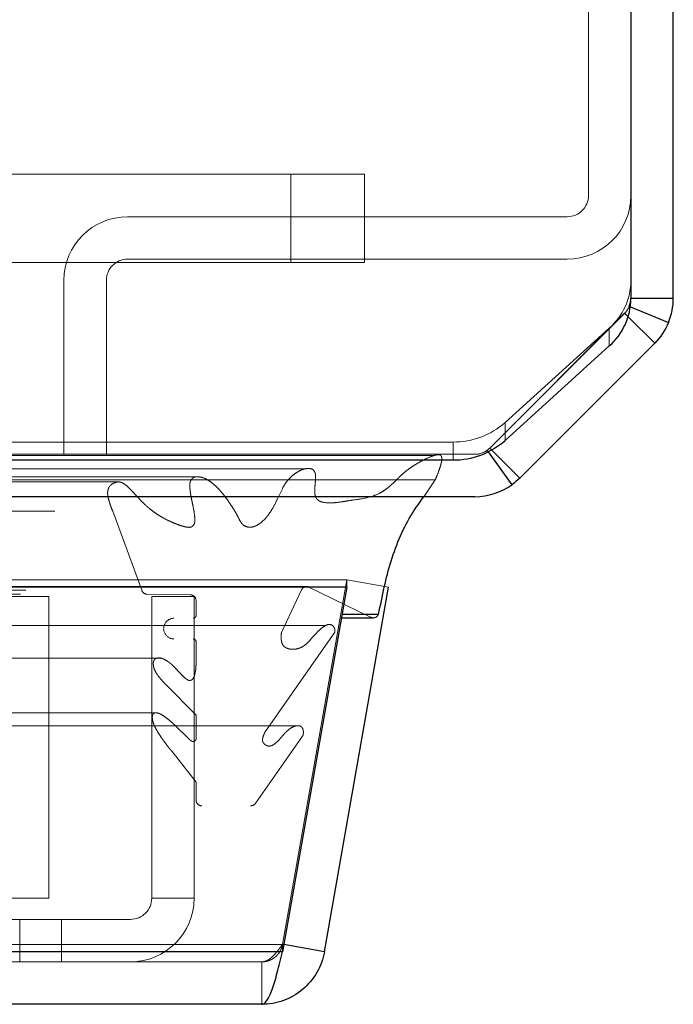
# Model space of a CAD drawing. Header units: inches. Extents: x 0.2 to 10.7, y 0.2 to 7.9.
# Tile 65 of 95: x 4.7807 to 4.8732, y 6.2905 to 6.4297. Entities that reach past the tile are written whole.
import ezdxf

# ---------------------------------------------------------------- set-up
doc = ezdxf.new("R2010")
doc.units = ezdxf.units.IN
doc.header["$MEASUREMENT"] = 0
doc.linetypes.add('HIDDEN', pattern=[0.07500000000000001, 0.05, -0.025])

msp = doc.modelspace()

# ---------------------------------------------------------------- linework, layer by layer
at = {"color": 7, "linetype": 'Continuous', "lineweight": 25}
for p, q in [((4.873162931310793, 6.390347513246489), (4.873162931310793, 7.18960487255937)), ((4.867162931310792, 7.187069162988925), (4.867162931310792, 6.390259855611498)), ((4.867162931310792, 6.390347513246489), (4.873162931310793, 6.390347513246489)), ((4.86708880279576, 6.389135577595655), (4.872477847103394, 6.386903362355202)), ((4.866781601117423, 6.387728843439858), (4.870526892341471, 6.38398355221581)), ((4.870526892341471, 6.38398355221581), (4.851450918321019, 6.364907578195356)), ((4.849380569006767, 6.370233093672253), (4.864111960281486, 6.383584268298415)), ((4.847484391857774, 6.368874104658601), (4.851450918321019, 6.364907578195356)), ((4.769662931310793, 6.36746797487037), (4.842014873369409, 6.36746797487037)), ((4.846998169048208, 6.368618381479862), (4.850347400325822, 6.363968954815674)), ((4.845086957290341, 6.362271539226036), (4.772079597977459, 6.362271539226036)), ((4.826988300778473, 6.349468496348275), (3.252630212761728, 6.349468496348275)), ((4.826988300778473, 6.349468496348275), (4.817903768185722, 6.297947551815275)), ((4.82382189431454, 6.297947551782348), (4.832906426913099, 6.349468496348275)), ((4.826988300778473, 6.349468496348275), (4.826988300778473, 6.349541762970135)), ((4.826228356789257, 6.345158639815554), (4.830729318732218, 6.345158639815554)), ((4.826318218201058, 6.345668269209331), (4.83149721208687, 6.345668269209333)), ((4.817903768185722, 6.297947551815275), (3.261714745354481, 6.297947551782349)), ((4.82382189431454, 6.297947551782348), (4.818082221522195, 6.298959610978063)), ((4.814958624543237, 6.290510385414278), (3.264659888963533, 6.290510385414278))]:
    msp.add_line(p, q, dxfattribs=at)
at = {"color": 7, "linetype": 'HIDDEN', "lineweight": 18}
for p, q in [((4.861162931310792, 6.459479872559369), (4.861162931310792, 6.404854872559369)), ((4.819096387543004, 6.407898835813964), (4.770833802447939, 6.407898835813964)), ((4.819096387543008, 6.395398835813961), (4.819096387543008, 6.407898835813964)), ((4.819096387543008, 6.395398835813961), (4.819096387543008, 6.407898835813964)), ((4.819096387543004, 6.395398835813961), (4.819096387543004, 6.407898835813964)), ((4.819096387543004, 6.407898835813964), (4.829513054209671, 6.407898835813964)), ((4.819096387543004, 6.395398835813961), (4.819096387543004, 6.407898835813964)), ((4.829513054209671, 6.395398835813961), (4.829513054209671, 6.407898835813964)), ((4.858162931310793, 6.401854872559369), (4.795996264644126, 6.401854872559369)), ((4.770833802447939, 6.395398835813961), (4.819096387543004, 6.395398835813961)), ((4.858162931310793, 6.395854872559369), (4.795996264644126, 6.395854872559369)), ((4.829513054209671, 6.395398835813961), (4.819096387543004, 6.395398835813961)), ((4.786996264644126, 6.392854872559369), (4.786996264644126, 6.368271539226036)), ((4.792996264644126, 6.392854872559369), (4.792996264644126, 6.368271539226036)), ((4.8472082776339, 6.369150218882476), (4.866284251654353, 6.388226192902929)), ((4.86628521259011, 6.388225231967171), (4.847209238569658, 6.369149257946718)), ((4.866284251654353, 6.388226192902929), (4.866781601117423, 6.387728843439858)), ((4.866934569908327, 6.389199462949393), (4.86708880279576, 6.389135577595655)), ((4.864111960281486, 6.38611997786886), (4.849380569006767, 6.372768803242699)), ((4.864111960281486, 6.38611997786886), (4.864111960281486, 6.383584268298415)), ((4.849380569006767, 6.370233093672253), (4.849380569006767, 6.372768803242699)), ((4.769662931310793, 6.370003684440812), (4.842014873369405, 6.370003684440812)), ((4.842014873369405, 6.370003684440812), (4.842014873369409, 6.36746797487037)), ((4.846840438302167, 6.36883734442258), (4.846998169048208, 6.368618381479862)), ((4.8472082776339, 6.369150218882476), (4.847484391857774, 6.368874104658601)), ((4.772079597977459, 6.368271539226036), (4.845086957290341, 6.368271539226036)), ((4.845090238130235, 6.368271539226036), (4.84508695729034, 6.368271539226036)), ((4.806131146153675, 6.365081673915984), (3.273486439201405, 6.365081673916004)), ((4.772079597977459, 6.364653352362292), (4.839500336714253, 6.364653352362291)), ((4.806133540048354, 6.365081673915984), (4.806131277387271, 6.365081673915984)), ((4.837867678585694, 6.362271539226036), (4.839500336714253, 6.364653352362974)), ((4.79460851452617, 6.364357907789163), (3.285006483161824, 6.364357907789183)), ((3.285716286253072, 6.360231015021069), (4.793902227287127, 6.36023101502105)), ((4.793902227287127, 6.36023101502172), (4.797992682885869, 6.34903912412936)), ((4.826988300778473, 6.350510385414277), (3.252630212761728, 6.350510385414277)), ((3.25807288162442, 6.349543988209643), (4.821545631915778, 6.349543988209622)), ((4.821335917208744, 6.34957080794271), (3.258282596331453, 6.34957080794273)), ((4.826988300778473, 6.350510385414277), (4.817903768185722, 6.298989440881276)), ((4.817913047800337, 6.298989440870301), (4.826997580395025, 6.350510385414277)), ((4.821545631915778, 6.349543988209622), (4.830364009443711, 6.345242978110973)), ((4.826988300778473, 6.349541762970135), (4.826988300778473, 6.350510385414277)), ((4.832906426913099, 6.349468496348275), (4.826997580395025, 6.350510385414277)), ((3.259036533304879, 6.349092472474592), (4.820581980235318, 6.349092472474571)), ((3.259036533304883, 6.349092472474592), (4.820581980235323, 6.349092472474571)), ((3.27477293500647, 6.348421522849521), (4.804845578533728, 6.348421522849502)), ((3.274772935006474, 6.348421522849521), (4.804845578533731, 6.348421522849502)), ((3.280852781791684, 6.348491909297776), (4.798765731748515, 6.348491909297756)), ((3.280852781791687, 6.348491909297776), (4.798765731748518, 6.348491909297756)), ((3.281625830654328, 6.34903912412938), (4.79799268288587, 6.34903912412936)), ((3.281625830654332, 6.34903912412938), (4.797992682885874, 6.34903912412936)), ((3.294795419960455, 6.34817705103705), (4.784878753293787, 6.348177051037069)), ((4.784878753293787, 6.348177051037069), (4.784878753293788, 6.305510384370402)), ((4.798765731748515, 6.348491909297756), (4.804845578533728, 6.348421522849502)), ((4.799406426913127, 6.348177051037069), (4.805406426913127, 6.348177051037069)), ((4.799406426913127, 6.348177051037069), (4.799406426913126, 6.305510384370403)), ((4.805406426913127, 6.348177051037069), (4.805406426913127, 6.305510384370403)), ((4.817748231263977, 6.343074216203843), (4.820581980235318, 6.349092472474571)), ((3.273939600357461, 6.347578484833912), (4.805678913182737, 6.347578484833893)), ((3.273939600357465, 6.347578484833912), (4.80567891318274, 6.347578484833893)), ((4.805678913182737, 6.347578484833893), (4.805678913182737, 6.345504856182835)), ((3.249254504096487, 6.345242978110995), (4.830364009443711, 6.345242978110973)), ((3.249254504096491, 6.345242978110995), (4.830364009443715, 6.345242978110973)), ((3.253300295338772, 6.345668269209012), (4.826318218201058, 6.345668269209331)), ((3.253390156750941, 6.345158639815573), (4.826228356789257, 6.345158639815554)), ((3.273939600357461, 6.345504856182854), (4.805678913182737, 6.345504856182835)), ((3.273939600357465, 6.345504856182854), (4.80567891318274, 6.345504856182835)), ((3.274356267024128, 6.345088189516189), (4.805262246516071, 6.345088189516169)), ((4.824027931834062, 6.344054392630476), (3.255629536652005, 6.344054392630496)), ((3.254323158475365, 6.34310523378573), (4.825295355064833, 6.343105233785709)), ((3.261870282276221, 6.343074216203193), (4.817748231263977, 6.343074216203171)), ((4.815429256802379, 6.329014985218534), (4.825295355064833, 6.343105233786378)), ((3.273939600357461, 6.341754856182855), (4.805678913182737, 6.341754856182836)), ((3.273939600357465, 6.341754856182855), (4.80567891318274, 6.341754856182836)), ((3.274356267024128, 6.342171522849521), (4.805262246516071, 6.342171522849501)), ((4.805678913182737, 6.341754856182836), (4.805678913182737, 6.340581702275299)), ((3.260294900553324, 6.340704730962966), (4.819318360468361, 6.340704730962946)), ((3.273939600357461, 6.340581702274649), (4.805678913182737, 6.34058170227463)), ((4.800658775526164, 6.339471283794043), (3.278961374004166, 6.339471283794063)), ((3.275202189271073, 6.336410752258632), (4.804472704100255, 6.336410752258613)), ((3.278234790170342, 6.335735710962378), (4.801383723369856, 6.335735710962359)), ((3.278234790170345, 6.335735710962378), (4.80138372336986, 6.335735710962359)), ((4.801383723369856, 6.335735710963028), (4.805678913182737, 6.331411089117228)), ((3.273939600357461, 6.331411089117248), (4.805678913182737, 6.331411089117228)), ((4.799914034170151, 6.331729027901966), (3.279713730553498, 6.331729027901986)), ((4.805678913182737, 6.331411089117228), (4.805678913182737, 6.327966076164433)), ((4.819950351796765, 6.329889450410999), (3.259674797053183, 6.329889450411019)), ((3.258886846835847, 6.328430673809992), (4.820731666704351, 6.328430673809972)), ((3.264189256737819, 6.329014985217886), (4.815429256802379, 6.329014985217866)), ((4.814126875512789, 6.318998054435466), (4.820731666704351, 6.32843067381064)), ((3.262934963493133, 6.327262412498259), (4.816696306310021, 6.327262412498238)), ((3.263619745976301, 6.327019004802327), (4.816003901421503, 6.327019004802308)), ((3.273939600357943, 6.327966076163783), (4.805678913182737, 6.327966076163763)), ((3.274858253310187, 6.327959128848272), (4.804749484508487, 6.327959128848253)), ((3.277305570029, 6.326239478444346), (4.802312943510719, 6.326239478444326)), ((4.80231294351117, 6.326239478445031), (4.805678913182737, 6.321931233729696)), ((3.273939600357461, 6.321931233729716), (4.805678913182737, 6.321931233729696)), ((4.805678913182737, 6.321931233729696), (4.805678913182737, 6.319398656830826)), ((3.265491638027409, 6.318998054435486), (4.814126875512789, 6.318998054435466)), ((3.266222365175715, 6.318565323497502), (4.813396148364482, 6.318565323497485)), ((3.273939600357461, 6.319398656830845), (4.805678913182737, 6.319398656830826)), ((3.273939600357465, 6.319398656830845), (4.80567891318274, 6.319398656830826)), ((4.741712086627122, 6.305510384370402), (4.784878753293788, 6.305510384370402)), ((4.805406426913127, 6.305510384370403), (4.799406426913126, 6.305510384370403)), ((4.786656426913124, 6.302510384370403), (4.741712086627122, 6.302510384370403)), ((4.780739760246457, 6.296510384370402), (4.780739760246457, 6.302510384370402)), ((4.786656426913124, 6.302510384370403), (4.786656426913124, 6.296510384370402)), ((4.796406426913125, 6.302510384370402), (4.786656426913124, 6.302510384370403)), ((4.817903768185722, 6.298989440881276), (3.261714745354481, 6.298989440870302)), ((3.261714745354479, 6.298989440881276), (4.817903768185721, 6.298989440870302)), ((3.261714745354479, 6.297947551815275), (4.81790376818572, 6.297947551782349)), ((4.817903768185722, 6.297947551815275), (4.817903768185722, 6.298989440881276)), ((4.818082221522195, 6.298959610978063), (4.817913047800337, 6.298989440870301)), ((4.814958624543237, 6.296510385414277), (3.264659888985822, 6.296510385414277)), ((4.814958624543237, 6.296510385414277), (4.814958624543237, 6.290510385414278))]:
    msp.add_line(p, q, dxfattribs=at)
at = {"color": 7, "linetype": 'HIDDEN', "lineweight": 18, "flags": 128}
for points in [[(4.839340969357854, 6.368089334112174), (4.052472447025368, 6.368089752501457), (3.240290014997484, 6.368089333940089)], [(4.821047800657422, 6.366198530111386), (4.052472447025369, 6.366199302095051), (3.258575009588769, 6.366198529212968)], [(4.794633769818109, 6.364357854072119), (4.052472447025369, 6.364357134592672), (3.28501146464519, 6.364357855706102)], [(3.253682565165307, 6.361502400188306), (3.975080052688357, 6.361505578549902), (4.825929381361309, 6.36150238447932)], [(3.253685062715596, 6.361502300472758), (4.073056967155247, 6.361502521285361), (4.82593524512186, 6.361502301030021)], [(3.26622476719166, 6.357962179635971), (4.027152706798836, 6.357961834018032), (4.813400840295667, 6.357962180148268)], [(3.274991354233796, 6.357943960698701), (4.027152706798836, 6.357943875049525), (4.804623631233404, 6.357943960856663)]]:
    msp.add_lwpolyline(points, dxfattribs=at)
at = {"color": 7, "linetype": 'HIDDEN', "lineweight": 18}
for centre, radius, start, end in [((4.858162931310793, 6.404854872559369), 0.009000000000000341, 270.0000000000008, 0), ((4.858162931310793, 6.404854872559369), 0.003000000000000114, 270.0000000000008, 0), ((4.795996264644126, 6.392854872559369), 0.009000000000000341, 90, 180), ((4.795996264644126, 6.392854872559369), 0.003000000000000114, 90, 180), ((4.858140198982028, 6.392884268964), 0.009023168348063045, 311.4392312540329, 359.4367350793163), ((4.864166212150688, 6.390344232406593), 0.00299671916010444, 337.2718075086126, 0), ((4.84209526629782, 6.380982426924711), 0.01097903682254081, 269.5804534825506, 311.5723170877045), ((4.845086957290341, 6.371271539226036), 0.003000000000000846, 270.0000000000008, 305.7672282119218), ((4.845090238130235, 6.371268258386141), 0.002996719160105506, 299.0922462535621, 315.0000000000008), ((4.821335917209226, 6.348737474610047), 0.000833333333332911, 75.42437505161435, 154.7861857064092), ((4.798775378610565, 6.34932518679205), 0.0008333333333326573, 200.0765427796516, 269.3367158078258), ((4.804835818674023, 6.347578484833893), 0.00084309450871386, 0, 89.33671580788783), ((4.802553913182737, 6.343629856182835), 0.001458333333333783, 90, 270.0000000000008), ((4.805262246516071, 6.345504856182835), 0.0004166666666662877, 270.0000000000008, 0), ((4.830729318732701, 6.345991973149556), 0.000833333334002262, 244.0000000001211, 269.9999999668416), ((4.805262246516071, 6.341754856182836), 0.0004166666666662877, 0, 90), ((4.806512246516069, 6.319398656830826), 0.0008333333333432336, 180, 270.0000000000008), ((4.813396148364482, 6.319398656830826), 0.000833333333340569, 270.0000000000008, 331.2673752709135), ((4.796406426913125, 6.305510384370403), 0.003000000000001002, 270.0000000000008, 0), ((4.796406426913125, 6.305510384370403), 0.00900000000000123, 270.0000000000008, 0)]:
    msp.add_arc(centre, radius, start, end, dxfattribs=at)
at = {"color": 7, "linetype": 'Continuous', "lineweight": 25}
for centre, radius, start, end in [((4.858140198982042, 6.390348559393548), 0.00902316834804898, 311.4392312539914, 359.4367350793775), ((4.842095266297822, 6.378446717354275), 0.01097903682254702, 269.5804534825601, 311.5723170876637), ((4.845086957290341, 6.371271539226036), 0.008999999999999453, 270.0000000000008, 305.7672282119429), ((4.830729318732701, 6.345991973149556), 0.000833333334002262, 269.9999999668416, 337.1422395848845)]:
    msp.add_arc(centre, radius, start, end, dxfattribs=at)
for points in [[(4.866934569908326, 6.389199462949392), (4.867084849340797, 6.38956226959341), (4.867162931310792, 6.389954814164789), (4.867162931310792, 6.390347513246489)], [(4.872477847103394, 6.386903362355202), (4.872929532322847, 6.387993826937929), (4.873162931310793, 6.389167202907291), (4.873162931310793, 6.390347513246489)], [(4.872477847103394, 6.386903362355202), (4.872026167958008, 6.385812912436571), (4.871361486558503, 6.384818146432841), (4.870526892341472, 6.38398355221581)], [(4.851450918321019, 6.364907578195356), (4.851109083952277, 6.364565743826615), (4.850739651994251, 6.364251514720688), (4.850347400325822, 6.363968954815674)]]:
    msp.add_open_spline(points, degree=3, dxfattribs=at)
at = {"color": 7, "linetype": 'HIDDEN', "lineweight": 18}
for points in [[(4.866934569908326, 6.389199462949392), (4.866784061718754, 6.388836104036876), (4.866562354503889, 6.388504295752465), (4.866284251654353, 6.388226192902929)], [(4.847208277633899, 6.369150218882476), (4.847094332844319, 6.369036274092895), (4.84697118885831, 6.368931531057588), (4.846840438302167, 6.36883734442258)]]:
    msp.add_open_spline(points, degree=3, dxfattribs=at)
for points, knots in [([(4.839500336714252, 6.364653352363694), (4.839626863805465, 6.364957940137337), (4.839858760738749, 6.365516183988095), (4.840136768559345, 6.366300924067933), (4.840332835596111, 6.366947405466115), (4.840432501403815, 6.367424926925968), (4.840438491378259, 6.367760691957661), (4.840381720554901, 6.367982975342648), (4.840257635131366, 6.368137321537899), (4.840069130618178, 6.368208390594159), (4.839838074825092, 6.368221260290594), (4.839566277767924, 6.368169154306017), (4.839279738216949, 6.368076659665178), (4.838720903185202, 6.367882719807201), (4.837920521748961, 6.367517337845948), (4.836918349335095, 6.366961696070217), (4.835989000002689, 6.366375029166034), (4.835131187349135, 6.365722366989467), (4.834290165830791, 6.364932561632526), (4.833577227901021, 6.364207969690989), (4.832908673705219, 6.363611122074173), (4.832308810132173, 6.363160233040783), (4.831446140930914, 6.36263241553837), (4.829881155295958, 6.362055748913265), (4.828222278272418, 6.361861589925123), (4.826685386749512, 6.361608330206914), (4.825678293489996, 6.361459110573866), (4.824619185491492, 6.361372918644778), (4.823684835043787, 6.361428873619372), (4.823000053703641, 6.36168902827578), (4.822631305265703, 6.36208599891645), (4.822491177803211, 6.362528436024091), (4.822451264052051, 6.363013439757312), (4.822477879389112, 6.363633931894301), (4.822533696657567, 6.364256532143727), (4.822565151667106, 6.36474916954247), (4.822592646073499, 6.365068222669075), (4.82257765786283, 6.365302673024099), (4.822544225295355, 6.365537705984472), (4.822468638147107, 6.365768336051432), (4.82231619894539, 6.366006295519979), (4.822069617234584, 6.366202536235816), (4.821771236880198, 6.36626412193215), (4.821440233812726, 6.366265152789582), (4.821082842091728, 6.366214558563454), (4.820649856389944, 6.366093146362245), (4.820099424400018, 6.365834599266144), (4.819454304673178, 6.365405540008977), (4.818850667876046, 6.364843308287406), (4.818306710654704, 6.364190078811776), (4.817759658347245, 6.363212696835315), (4.817204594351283, 6.361960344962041), (4.816565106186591, 6.36068830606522), (4.815873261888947, 6.359639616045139), (4.815108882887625, 6.358769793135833), (4.814403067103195, 6.358263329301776), (4.813854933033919, 6.358039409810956), (4.813497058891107, 6.357957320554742), (4.813131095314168, 6.357952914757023), (4.812767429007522, 6.358042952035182), (4.812465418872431, 6.35818158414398), (4.812251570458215, 6.358352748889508), (4.812089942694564, 6.358549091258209), (4.81188299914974, 6.3588792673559), (4.811659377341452, 6.359316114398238), (4.811424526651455, 6.359778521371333), (4.811125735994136, 6.360303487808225), (4.810757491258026, 6.360890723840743), (4.810306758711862, 6.361567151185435), (4.809752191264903, 6.362329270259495), (4.80909737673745, 6.363124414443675), (4.808345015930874, 6.363895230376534), (4.807608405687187, 6.364493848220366), (4.806831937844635, 6.364933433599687), (4.806228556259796, 6.365092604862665), (4.805755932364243, 6.36510133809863), (4.805413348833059, 6.365049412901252), (4.805033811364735, 6.364822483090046), (4.804808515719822, 6.364313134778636), (4.804784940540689, 6.363773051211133), (4.804832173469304, 6.363153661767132), (4.804950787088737, 6.362368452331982), (4.805139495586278, 6.36146514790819), (4.805330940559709, 6.360554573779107), (4.805461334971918, 6.35974305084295), (4.805514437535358, 6.359117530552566), (4.805512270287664, 6.358674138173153), (4.805399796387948, 6.35837030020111), (4.805234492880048, 6.358134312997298), (4.804989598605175, 6.35797670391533), (4.804679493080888, 6.357927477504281), (4.804338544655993, 6.357970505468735), (4.804013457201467, 6.358042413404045), (4.803633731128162, 6.358150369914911), (4.803190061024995, 6.358305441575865), (4.802685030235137, 6.358497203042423), (4.802281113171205, 6.358669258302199), (4.8020097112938, 6.358791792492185), (4.801870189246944, 6.358856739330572), (4.801798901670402, 6.358890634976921), (4.801762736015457, 6.358907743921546), (4.80174492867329, 6.358916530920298), (4.801735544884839, 6.358920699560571), (4.801731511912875, 6.358923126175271), (4.801728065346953, 6.358923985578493), (4.801728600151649, 6.358925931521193), (4.801726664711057, 6.358925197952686), (4.801725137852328, 6.358924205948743), (4.801725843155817, 6.358925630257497), (4.801724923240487, 6.358926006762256), (4.801724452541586, 6.358926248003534), (4.80172379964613, 6.358926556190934), (4.801722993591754, 6.358926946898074), (4.801722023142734, 6.358927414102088), (4.801720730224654, 6.358928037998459), (4.801719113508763, 6.358928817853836), (4.801717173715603, 6.358929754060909), (4.801714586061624, 6.358931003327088), (4.801711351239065, 6.358932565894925), (4.801707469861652, 6.358934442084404), (4.801702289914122, 6.358936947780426), (4.801695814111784, 6.358940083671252), (4.801688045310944, 6.358943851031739), (4.801678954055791, 6.358948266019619), (4.801668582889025, 6.35895331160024), (4.801656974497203, 6.358958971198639), (4.801645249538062, 6.358964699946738), (4.801606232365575, 6.358983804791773), (4.801509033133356, 6.359031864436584), (4.801295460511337, 6.359140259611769), (4.800886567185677, 6.359359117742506), (4.800308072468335, 6.359704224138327), (4.799643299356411, 6.360163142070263), (4.798853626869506, 6.360784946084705), (4.797802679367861, 6.361769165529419), (4.796835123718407, 6.362849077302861), (4.796002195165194, 6.36370594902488), (4.795485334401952, 6.364133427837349), (4.794921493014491, 6.364398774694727), (4.794322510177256, 6.364334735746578), (4.7938303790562, 6.364094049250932), (4.793478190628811, 6.363805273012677), (4.793304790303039, 6.363512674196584), (4.793202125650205, 6.363164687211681), (4.793162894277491, 6.362785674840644), (4.793199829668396, 6.362374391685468), (4.793302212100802, 6.361921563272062), (4.793448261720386, 6.361406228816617), (4.79365234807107, 6.360831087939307), (4.793815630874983, 6.360438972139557), (4.793902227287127, 6.36023101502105)], [0, 0, 0, 0, 0.01126777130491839, 0.02065140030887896, 0.02797978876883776, 0.03376005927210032, 0.03628641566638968, 0.03862352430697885, 0.04091172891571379, 0.04357633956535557, 0.04741083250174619, 0.05144594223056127, 0.05577400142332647, 0.06044538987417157, 0.07749990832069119, 0.09368254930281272, 0.1089547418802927, 0.1234211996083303, 0.1374589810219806, 0.1541857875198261, 0.1631814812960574, 0.1733416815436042, 0.1846204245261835, 0.2054555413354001, 0.2454682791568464, 0.2599675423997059, 0.2751970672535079, 0.2911107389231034, 0.3078145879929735, 0.3169294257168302, 0.3232757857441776, 0.3273023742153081, 0.3323881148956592, 0.3386202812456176, 0.3471351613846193, 0.3524201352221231, 0.3544046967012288, 0.3573351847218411, 0.3598770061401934, 0.3620585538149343, 0.3654233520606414, 0.3696475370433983, 0.3745584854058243, 0.3795431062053, 0.384667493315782, 0.3899520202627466, 0.3993216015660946, 0.4110442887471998, 0.4218943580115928, 0.4318958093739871, 0.4428826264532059, 0.4621394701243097, 0.4783951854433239, 0.4926990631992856, 0.5077194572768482, 0.522441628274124, 0.5279659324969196, 0.5334556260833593, 0.5389585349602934, 0.5445610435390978, 0.5503070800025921, 0.5523937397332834, 0.5556576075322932, 0.5602898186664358, 0.5664486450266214, 0.5726686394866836, 0.5782442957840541, 0.5878992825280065, 0.5977868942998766, 0.6078605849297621, 0.622733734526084, 0.6366540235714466, 0.6496602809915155, 0.6610646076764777, 0.674021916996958, 0.6771730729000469, 0.6823512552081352, 0.6894606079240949, 0.6953482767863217, 0.7000226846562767, 0.7066125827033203, 0.7151279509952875, 0.725636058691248, 0.7366722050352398, 0.7455027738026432, 0.7521767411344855, 0.7567669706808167, 0.7594119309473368, 0.7627429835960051, 0.7667833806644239, 0.7716849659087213, 0.7770768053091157, 0.7820203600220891, 0.786516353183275, 0.794595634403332, 0.802726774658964, 0.8099369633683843, 0.8136537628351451, 0.815582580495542, 0.8165591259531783, 0.8170497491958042, 0.8172955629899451, 0.8174185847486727, 0.8174801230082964, 0.8175108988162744, 0.8175443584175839, 0.8175602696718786, 0.8175762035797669, 0.8176055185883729, 0.8176091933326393, 0.8176168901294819, 0.817628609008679, 0.8176399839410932, 0.8176553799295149, 0.8176747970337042, 0.8177015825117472, 0.8177323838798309, 0.8177672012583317, 0.8178248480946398, 0.8178864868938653, 0.8179521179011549, 0.8180716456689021, 0.8181950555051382, 0.8183223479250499, 0.8185049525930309, 0.818689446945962, 0.818875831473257, 0.8190641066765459, 0.8205505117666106, 0.8235164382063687, 0.8292873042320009, 0.8402466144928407, 0.8518375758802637, 0.8625950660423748, 0.8809403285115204, 0.9088719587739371, 0.9180091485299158, 0.927129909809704, 0.9359861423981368, 0.9448673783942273, 0.9543141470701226, 0.9584142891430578, 0.9623905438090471, 0.9664112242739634, 0.9704134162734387, 0.974469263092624, 0.9794956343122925, 0.9854988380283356, 0.9923093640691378, 1, 1, 1, 1]), ([(4.825295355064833, 6.343105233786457), (4.825304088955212, 6.343140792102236), (4.82532198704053, 6.343213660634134), (4.825324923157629, 6.34333439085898), (4.825311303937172, 6.343461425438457), (4.825279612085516, 6.343592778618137), (4.825230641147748, 6.343724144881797), (4.825164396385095, 6.343850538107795), (4.825079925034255, 6.343965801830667), (4.824969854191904, 6.344070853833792), (4.824791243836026, 6.344179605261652), (4.824420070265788, 6.344275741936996), (4.823920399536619, 6.344048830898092), (4.82330471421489, 6.34360162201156), (4.822688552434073, 6.342999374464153), (4.82202951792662, 6.342264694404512), (4.821519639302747, 6.341671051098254), (4.821083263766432, 6.341286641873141), (4.820700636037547, 6.341039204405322), (4.820228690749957, 6.340826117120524), (4.819658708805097, 6.340694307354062), (4.819057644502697, 6.340700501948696), (4.818533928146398, 6.340827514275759), (4.818147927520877, 6.34106208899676), (4.817894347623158, 6.341361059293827), (4.817775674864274, 6.341725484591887), (4.817709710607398, 6.342143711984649), (4.817695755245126, 6.342604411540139), (4.81773055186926, 6.342915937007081), (4.817748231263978, 6.343074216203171)], [0, 0, 0, 0, 0.008015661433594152, 0.01642624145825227, 0.02548130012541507, 0.03532265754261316, 0.04596837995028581, 0.05731829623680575, 0.06918684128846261, 0.08154973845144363, 0.09716460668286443, 0.1262066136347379, 0.1938647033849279, 0.2508569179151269, 0.3344528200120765, 0.4187956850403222, 0.5010146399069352, 0.5361129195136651, 0.5786151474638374, 0.6281782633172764, 0.6848127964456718, 0.7500089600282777, 0.8064906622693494, 0.8477527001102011, 0.8748195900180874, 0.9022650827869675, 0.9327237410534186, 0.9658184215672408, 1, 1, 1, 1]), ([(4.805678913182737, 6.34058170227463), (4.805687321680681, 6.340279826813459), (4.805703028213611, 6.339715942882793), (4.805697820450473, 6.338928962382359), (4.805667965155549, 6.338260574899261), (4.80561007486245, 6.337678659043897), (4.80551171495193, 6.337170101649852), (4.805364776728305, 6.336732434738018), (4.805180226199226, 6.336453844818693), (4.804941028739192, 6.336292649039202), (4.804692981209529, 6.336266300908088), (4.804427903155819, 6.336408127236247), (4.804067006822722, 6.336668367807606), (4.803596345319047, 6.337130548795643), (4.803039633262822, 6.337729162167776), (4.802570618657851, 6.338233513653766), (4.802137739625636, 6.338649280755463), (4.801701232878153, 6.338983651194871), (4.801187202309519, 6.339288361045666), (4.80071126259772, 6.339491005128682), (4.800316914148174, 6.339498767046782), (4.800055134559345, 6.339429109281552), (4.79984029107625, 6.339303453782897), (4.799707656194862, 6.339119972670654), (4.799620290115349, 6.338814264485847), (4.799637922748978, 6.338382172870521), (4.799763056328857, 6.33786580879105), (4.800010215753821, 6.33739724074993), (4.800308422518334, 6.336978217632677), (4.800624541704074, 6.336565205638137), (4.800986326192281, 6.336146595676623), (4.801247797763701, 6.335876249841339), (4.801383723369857, 6.335735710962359)], [0, 0, 0, 0, 0.05196159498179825, 0.09706091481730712, 0.1353186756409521, 0.1671159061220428, 0.1979920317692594, 0.2256176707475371, 0.249284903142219, 0.2626017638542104, 0.2884785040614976, 0.3076344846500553, 0.3310504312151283, 0.3875518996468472, 0.4441017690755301, 0.4992353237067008, 0.5342989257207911, 0.5743692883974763, 0.6192489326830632, 0.6687661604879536, 0.691963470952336, 0.7161595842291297, 0.7318433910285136, 0.7464290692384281, 0.7616257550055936, 0.7869110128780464, 0.8189731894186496, 0.8545526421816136, 0.8862573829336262, 0.9210874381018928, 0.958977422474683, 1, 1, 1, 1]), ([(4.805678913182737, 6.327966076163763), (4.805668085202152, 6.327945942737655), (4.805639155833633, 6.327892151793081), (4.805572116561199, 6.327806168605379), (4.80547677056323, 6.327707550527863), (4.805342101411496, 6.327632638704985), (4.805172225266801, 6.327657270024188), (4.804992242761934, 6.327757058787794), (4.80471389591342, 6.327979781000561), (4.804329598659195, 6.328368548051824), (4.803839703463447, 6.328840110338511), (4.80334596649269, 6.329323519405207), (4.802856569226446, 6.329795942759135), (4.802360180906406, 6.330268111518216), (4.801831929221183, 6.330736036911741), (4.801248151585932, 6.331186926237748), (4.800729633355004, 6.331507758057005), (4.800302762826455, 6.331689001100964), (4.799982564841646, 6.331774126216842), (4.79971900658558, 6.331671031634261), (4.799562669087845, 6.331494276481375), (4.799508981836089, 6.331323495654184), (4.799487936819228, 6.331111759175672), (4.799497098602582, 6.330870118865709), (4.799538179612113, 6.330610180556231), (4.799628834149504, 6.330280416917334), (4.799793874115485, 6.329869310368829), (4.80005093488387, 6.329359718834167), (4.800389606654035, 6.32878862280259), (4.800760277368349, 6.328231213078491), (4.801124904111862, 6.327719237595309), (4.801447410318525, 6.327278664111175), (4.801751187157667, 6.326884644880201), (4.802035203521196, 6.326538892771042), (4.802223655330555, 6.326335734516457), (4.802312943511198, 6.326239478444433)], [0, 0, 0, 0, 0.00439356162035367, 0.01173838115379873, 0.02163481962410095, 0.03350566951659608, 0.04779306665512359, 0.06568677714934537, 0.08271741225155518, 0.1309393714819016, 0.18168736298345, 0.2321676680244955, 0.2822821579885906, 0.3319640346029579, 0.3859283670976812, 0.4419291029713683, 0.499465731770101, 0.5270850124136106, 0.5544187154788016, 0.5825390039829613, 0.5921652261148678, 0.6028740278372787, 0.6156206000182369, 0.6301815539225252, 0.6459191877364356, 0.6630307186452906, 0.6933290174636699, 0.7305967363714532, 0.7749517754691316, 0.8266059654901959, 0.8674982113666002, 0.9053336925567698, 0.9400534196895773, 0.9715974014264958, 1, 1, 1, 1]), ([(4.820731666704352, 6.328430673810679), (4.820752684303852, 6.328471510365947), (4.82079491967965, 6.328553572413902), (4.820834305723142, 6.328697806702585), (4.820855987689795, 6.328851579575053), (4.820858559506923, 6.329012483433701), (4.82084264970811, 6.329175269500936), (4.820808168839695, 6.329334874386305), (4.82075508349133, 6.329485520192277), (4.82068302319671, 6.329620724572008), (4.820571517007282, 6.329758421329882), (4.820366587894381, 6.329876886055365), (4.820111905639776, 6.329907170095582), (4.819831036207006, 6.329879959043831), (4.819350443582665, 6.329748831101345), (4.818632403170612, 6.329305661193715), (4.817956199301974, 6.328509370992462), (4.817385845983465, 6.327852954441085), (4.816942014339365, 6.327432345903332), (4.816489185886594, 6.327111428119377), (4.815997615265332, 6.326971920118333), (4.815551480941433, 6.32710452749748), (4.815267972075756, 6.327362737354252), (4.815085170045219, 6.327625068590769), (4.815068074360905, 6.327887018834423), (4.815103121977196, 6.328153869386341), (4.815178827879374, 6.328422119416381), (4.815296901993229, 6.328711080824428), (4.815379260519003, 6.328900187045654), (4.81542925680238, 6.329014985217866)], [0, 0, 0, 0, 0.01286879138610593, 0.02586014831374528, 0.03915414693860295, 0.05280973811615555, 0.06678895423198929, 0.08099193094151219, 0.09530063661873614, 0.1096358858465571, 0.1240351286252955, 0.1483514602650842, 0.1869717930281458, 0.2169893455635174, 0.2495702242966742, 0.3631535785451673, 0.498613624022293, 0.5635885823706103, 0.6272607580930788, 0.6891535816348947, 0.7481889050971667, 0.8066944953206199, 0.8499554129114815, 0.8739836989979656, 0.8919318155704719, 0.9150774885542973, 0.9430074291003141, 0.9654022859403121, 1, 1, 1, 1]), ([(4.817903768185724, 6.298989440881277), (4.817833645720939, 6.298891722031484), (4.817693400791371, 6.298696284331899), (4.817483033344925, 6.298412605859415), (4.81727266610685, 6.298139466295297), (4.817062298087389, 6.297880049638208), (4.816851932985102, 6.297636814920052), (4.8166415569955, 6.297412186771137), (4.816378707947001, 6.297157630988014), (4.816063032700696, 6.296898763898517), (4.815694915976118, 6.296678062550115), (4.815326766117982, 6.296536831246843), (4.815081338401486, 6.296519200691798), (4.814958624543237, 6.296510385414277)], [0, 0, 0, 0, 0.07144899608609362, 0.1428979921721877, 0.2143469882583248, 0.2857959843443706, 0.3572449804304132, 0.4286939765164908, 0.5001429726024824, 0.6251072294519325, 0.7500714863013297, 0.8750357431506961, 1, 1, 1, 1]), ([(4.814958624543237, 6.296510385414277), (4.815058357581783, 6.296513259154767), (4.815257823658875, 6.296519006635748), (4.815554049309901, 6.296565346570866), (4.815844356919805, 6.296638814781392), (4.816125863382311, 6.29674139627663), (4.816395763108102, 6.296871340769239), (4.816651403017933, 6.297027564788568), (4.816949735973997, 6.297253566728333), (4.817268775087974, 6.297572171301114), (4.817568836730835, 6.29800293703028), (4.817796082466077, 6.298478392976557), (4.817874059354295, 6.298819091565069), (4.817913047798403, 6.298989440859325)], [0, 0, 0, 0, 0.07144899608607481, 0.1428979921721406, 0.2143469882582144, 0.2857959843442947, 0.357244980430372, 0.4286939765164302, 0.5001429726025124, 0.6251072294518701, 0.7500714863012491, 0.875035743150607, 1, 1, 1, 1])]:
    msp.add_open_spline(points, degree=3, knots=knots, dxfattribs=at)
at = {"color": 7, "linetype": 'Continuous', "lineweight": 25}
for points, knots in [([(4.83149721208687, 6.345668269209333), (4.832004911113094, 6.348213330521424), (4.833027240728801, 6.353338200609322), (4.83543831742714, 6.358889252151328), (4.837327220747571, 6.361519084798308), (4.837867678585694, 6.362271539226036)], [0, 0, 0, 0, 0.4132358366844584, 0.8321135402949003, 1, 1, 1, 1]), ([(4.814958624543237, 6.290510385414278), (4.815204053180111, 6.290510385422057), (4.815449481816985, 6.290694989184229), (4.815940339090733, 6.291411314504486), (4.816185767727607, 6.291942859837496), (4.816676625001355, 6.2932891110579), (4.816922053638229, 6.294103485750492), (4.817412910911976, 6.295917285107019), (4.81765833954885, 6.296916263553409), (4.817903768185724, 6.297947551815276)], [0, 0, 0, 0, 0.25, 0.25, 0.5, 0.5, 0.75, 0.75, 1, 1, 1, 1]), ([(4.823821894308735, 6.297947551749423), (4.823640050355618, 6.296916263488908), (4.823276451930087, 6.295917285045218), (4.822229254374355, 6.294103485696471), (4.821545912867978, 6.293289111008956), (4.81994151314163, 6.291942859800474), (4.819020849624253, 6.291411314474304), (4.817052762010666, 6.29069498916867), (4.816005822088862, 6.290510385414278), (4.814958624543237, 6.290510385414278)], [0, 0, 0, 0, 0.25, 0.25, 0.5, 0.5, 0.75, 0.75, 1, 1, 1, 1])]:
    msp.add_open_spline(points, degree=3, knots=knots, dxfattribs=at)

doc.saveas('drawing.dxf')
